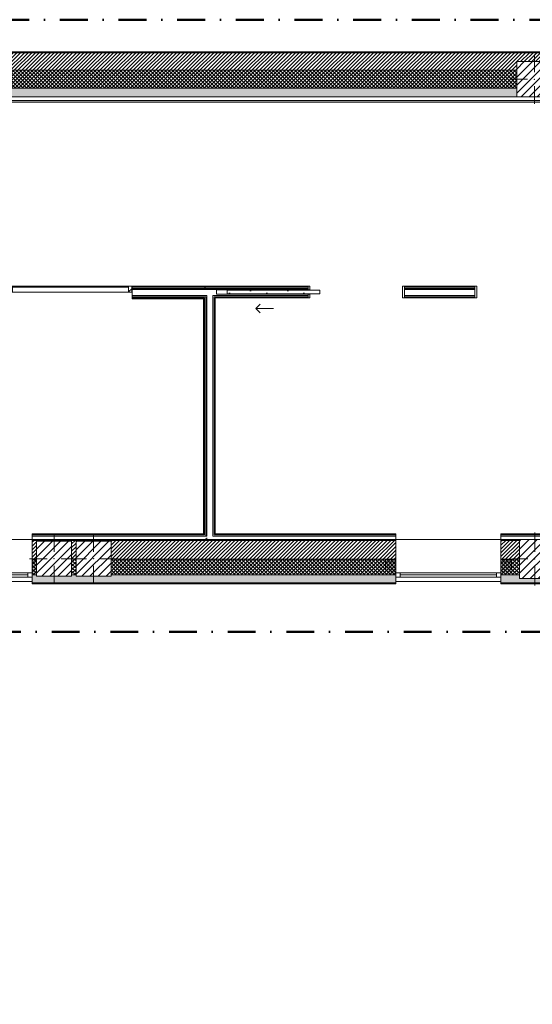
# Model space of a CAD drawing. Header units: millimetres. Extents: x -30280 to 19093, y -17757 to 4746.
# Tile 17 of 33: x -13080 to -7223, y -6505 to 4746. Entities that reach past the tile are written whole.
import ezdxf

# ---------------------------------------------------------------- set-up
doc = ezdxf.new("R2010")
doc.units = ezdxf.units.MM
doc.header["$MEASUREMENT"] = 0
doc.linetypes.add('Punto & Rayas', pattern=[670.277762, 317.5, -176.388889, 0, -176.388874])
doc.linetypes.add('Wipeout_Contour', pattern=[1000, 0, -1000])
for name, color, linetype, lineweight, true_color in [('01_2D_Ambit_Pluma_Nº__242', 7, 'Continuous', 50, 0xfb0013), ('12_FAÇ_Façana_Pluma_Nº__102', 7, 'Continuous', 5, 0xcccccc), ('12_FAÇ_Façana_Pluma_Nº__174', 7, 'Continuous', 13, 0xe4ad2c), ('12_FAÇ_Façana_Pluma_Nº__176', 7, 'Continuous', 15, 0x93a0c6), ('Nuevo_08_E_Envans secs_Pluma_Nº__153', 7, 'Continuous', 25, 0x5a400a), ('Nuevo_08_E_Envans secs_Pluma_Nº__176', 7, 'Continuous', 15, 0x93a0c6), ('Nuevo_08_E_Envans secs_Pluma_Nº__78', 7, 'Continuous', 5, 0x00bb5e), ('Nuevo_Puertas Archicad_Pluma_Nº__3', 7, 'Continuous', 5, 0xa4a4a4), ('Nuevo_Ventanas Archicad_Pluma_Nº__103', 7, 'Continuous', 5, 0xa4a4a6)]:
    doc.layers.add(name, color=color, linetype=linetype, lineweight=lineweight, true_color=true_color)
for name, color, linetype in [('10_ESTR_Pilars', 7, 'Continuous'), ('12_FAÇ_Façana', 7, 'Continuous'), ('Nuevo_08_E_Envans secs', 7, 'Continuous'), ('Nuevo_Puertas Archicad', 7, 'Continuous'), ('Ventanas Archicad', 7, 'Continuous')]:
    doc.layers.add(name, color=color, linetype=linetype)
for name, color, linetype, lineweight in [('10_ESTR_Pilars_Pluma_Nº__20', 1, 'Continuous', 5), ('10_ESTR_Pilars_Pluma_Nº__28', 7, 'Continuous', 20), ('10_ESTR_Pilars_Pluma_Nº__42', 8, 'Continuous', 25), ('12_FAÇ_Façana_Pluma_Nº__1', 7, 'Continuous', 5), ('12_FAÇ_Façana_Pluma_Nº__2', 8, 'Continuous', 5), ('12_FAÇ_Façana_Pluma_Nº__7', 7, 'Continuous', 5), ('Nuevo_08_E_Envans secs_Pluma_Nº__25', 5, 'Continuous', 5), ('Nuevo_08_E_Envans secs_Pluma_Nº__7', 7, 'Continuous', 5), ('Nuevo_Puertas Archicad_Pluma_Nº__1', 7, 'Continuous', 5), ('Nuevo_Ventanas Archicad_Pluma_Nº__1', 7, 'Continuous', 5), ('Ventanas Archicad_Pluma_Nº__1', 7, 'Continuous', 5), ('Ventanas Archicad_Pluma_Nº__7', 7, 'Continuous', 5)]:
    doc.layers.add(name, color=color, linetype=linetype, lineweight=lineweight)
pattern_1 = [(45, (0, 0), (-21.213203, 21.213203), [])]
pattern_2 = [(45, (0, 0), (-21.213203, 21.213203), []), (135, (0, 0), (21.213203, 21.213203), [])]
pattern_3 = [(0, (0, 0), (0, 75), [0, -75])]
pattern_4 = [(0, (0, 0), (0, 779.42), [48.75, -401.25]), (0, (225, 389.7), (0, 779.42), [48.75, -401.25]), (60, (0, 0), (-675, 389.7), [48.75, -401.25]), (60, (450, 0), (-675, 389.7), [48.75, -401.25]), (120, (48.75, 0), (675, 389.7), [48.75, -401.25]), (120, (498.75, 0), (675, 389.7), [48.75, -401.25]), (0, (0, 75), (0, 150), [0, -150, 0, -225]), (45, (75, 75), (-106.066, 106.066), [0, -112.5, 0, -187.5])]
pattern_5 = [(45, (0, 0), (-159.1, 159.1), []), (45, (-53.03, 53.03), (-159.1, 159.1), [])]
pattern_6 = [(45, (0, 0), (-45.96194, 45.96194), [])]

# ---------------------------------------------------------------- blocks, each defined once
blk = doc.blocks.new('Muro_3_1', base_point=(11883, 4378))
at = {"layer": '12_FAÇ_Façana_Pluma_Nº__102', "linetype": 'Continuous', "lineweight": 0, "true_color": 0xe5e5e5}
blk.add_hatch(color=254, dxfattribs=at).paths.add_polyline_path([(-18510, 3963), (-18510, 3863), (-7400, 3863), (-7400, 3963)])
at = {"layer": '12_FAÇ_Façana_Pluma_Nº__174', "linetype": 'Continuous', "lineweight": 13, "true_color": 0xe4ad2c}
h = blk.add_hatch(dxfattribs=at)
h.set_pattern_fill('SATE_Aislamiento_0001', color=42, style=0, pattern_type=2)
h.set_pattern_definition(pattern_2)
h.paths.add_polyline_path([(-18510, 3963), (-7400, 3963), (-7400, 4168), (-18510, 4168)])
at = {"layer": '12_FAÇ_Façana_Pluma_Nº__176', "linetype": 'Continuous', "lineweight": 0, "true_color": 0x495063}
blk.add_hatch(color=251, dxfattribs=at).paths.add_polyline_path([(-25879, 4368), (-1111, 4368), (-1111, 4378), (-25879, 4378)])
at = {"layer": '12_FAÇ_Façana_Pluma_Nº__2', "linetype": 'Continuous', "lineweight": 5}
h = blk.add_hatch(dxfattribs=at)
h.set_pattern_fill('Ceramic_0001', color=8, style=0, pattern_type=2)
h.set_pattern_definition(pattern_1)
h.paths.add_polyline_path([(-1111, 4368), (-25879, 4368), (-25879, 4168), (-21910, 4168), (-21910, 4268), (-21510, 4268), (-21510, 4168), (-18910, 4168), (-18910, 4268), (-18510, 4268), (-18510, 4168), (-7400, 4168), (-7400, 4268), (-7000, 4268), (-7000, 4168), (-2000, 4168), (-2000, 4268), (-1600, 4268), (-1600, 4168), (-1111, 4168)])
at = {"layer": '12_FAÇ_Façana_Pluma_Nº__7', "color": 7, "linetype": 'Continuous', "lineweight": 5}
for p, q in [((-1111, 4368), (-25879, 4368)), ((-7400, 4168), (-18510, 4168)), ((-18510, 3963), (-7400, 3963))]:
    blk.add_line(p, q, dxfattribs=at)
at = {"layer": '12_FAÇ_Façana_Pluma_Nº__7', "color": 7, "linetype": 'Continuous', "lineweight": 5, "flags": 128}
for points in [[(-1111, 4378), (-25879, 4378)], [(-18510, 3863), (-7400, 3863)]]:
    blk.add_lwpolyline(points, dxfattribs=at)
blk = doc.blocks.new('Muro_8_1', base_point=(-7582, -1194))
at = {"layer": '12_FAÇ_Façana_Pluma_Nº__102', "linetype": 'Continuous', "lineweight": 0, "true_color": 0xe5e5e5}
for points in [[(-7371, -1599), (-7582, -1599), (-7582, -1689), (-6926, -1689), (-6926, -1599), (-7021, -1599), (-7021, -1639), (-7371, -1639)], [(-7582, -1699), (-6926, -1699), (-6926, -1689), (-7582, -1689)]]:
    blk.add_hatch(color=254, dxfattribs=at).paths.add_polyline_path(points)
at = {"layer": '12_FAÇ_Façana_Pluma_Nº__174', "linetype": 'Continuous', "lineweight": 13, "true_color": 0xe4ad2c}
h = blk.add_hatch(dxfattribs=at)
h.set_pattern_fill('SATE_Aislamiento_0001', color=42, style=0, pattern_type=2)
h.set_pattern_definition(pattern_2)
h.paths.add_polyline_path([(-7582, -1599), (-7371, -1599), (-7371, -1419), (-7582, -1419)])
h = blk.add_hatch(dxfattribs=at)
h.set_pattern_fill('SATE_Aislamiento_0001', color=42, style=0, pattern_type=2)
h.set_pattern_definition(pattern_2)
h.paths.add_polyline_path([(-7021, -1599), (-6926, -1599), (-6926, -1419), (-7021, -1419)])
at = {"layer": '12_FAÇ_Façana_Pluma_Nº__176', "linetype": 'Continuous', "lineweight": 0, "true_color": 0x495063}
for points in [[(-7582, -1194), (-7582, -1204), (-7371, -1204), (-7371, -1194)], [(-7021, -1194), (-7021, -1204), (-6926, -1204), (-6926, -1194)]]:
    blk.add_hatch(color=251, dxfattribs=at).paths.add_polyline_path(points)
at = {"layer": '12_FAÇ_Façana_Pluma_Nº__2', "linetype": 'Continuous', "lineweight": 5}
h = blk.add_hatch(dxfattribs=at)
h.set_pattern_fill('Ceramic_0001', color=8, style=0, pattern_type=2)
h.set_pattern_definition(pattern_1)
h.paths.add_polyline_path([(-7582, -1419), (-7371, -1419), (-7371, -1204), (-7582, -1204)])
h = blk.add_hatch(dxfattribs=at)
h.set_pattern_fill('Ceramic_0001', color=8, style=0, pattern_type=2)
h.set_pattern_definition(pattern_1)
h.paths.add_polyline_path([(-7021, -1419), (-6926, -1419), (-6926, -1204), (-7021, -1204)])
at = {"layer": '12_FAÇ_Façana_Pluma_Nº__7', "color": 7, "linetype": 'Continuous', "lineweight": 5}
for p, q in [((-7371, -1204), (-7582, -1204)), ((-6926, -1204), (-7021, -1204)), ((-7582, -1419), (-7371, -1419)), ((-7021, -1419), (-6926, -1419)), ((-7582, -1599), (-7371, -1599)), ((-7021, -1599), (-6926, -1599)), ((-7582, -1689), (-6926, -1689))]:
    blk.add_line(p, q, dxfattribs=at)
at = {"layer": '12_FAÇ_Façana_Pluma_Nº__7', "color": 7, "linetype": 'Continuous', "lineweight": 5, "flags": 128}
for points in [[(-7371, -1194), (-7582, -1194)], [(-6926, -1194), (-7021, -1194)], [(-7582, -1419), (-7582, -1424)], [(-6926, -1424), (-6926, -1419)], [(-7582, -1544), (-7582, -1599)], [(-6926, -1599), (-6926, -1544)], [(-7582, -1664), (-7582, -1699)], [(-6926, -1699), (-6926, -1664)], [(-7582, -1699), (-6926, -1699)]]:
    blk.add_lwpolyline(points, dxfattribs=at)
blk = doc.blocks.new('Ventana Vertical Multi-Faja 27_5')
at = {"layer": 'Ventanas Archicad_Pluma_Nº__1', "color": 7, "linetype": 'Continuous', "lineweight": 5}
for p, q in [((-600, 50), (600, 50)), ((-600, 0), (-550, 0)), ((-550, 0), (-550, -50)), ((-550, 0), (550, 0)), ((550, -50), (550, 0)), ((550, 0), (600, 0)), ((-550, -50), (-600, -50)), ((-550, -25), (550, -25)), ((550, -50), (-550, -50)), ((600, -50), (550, -50)), ((-600, -200), (-600, -175)), ((600, -200), (600, -175)), ((-600, -430), (600, -430))]:
    blk.add_line(p, q, dxfattribs=at)
at = {"layer": 'Ventanas Archicad_Pluma_Nº__7', "color": 7, "linetype": 'Continuous', "lineweight": 5}
for p, q in [((-600, 50), (-600, 40)), ((-600, 40), (-600, 0)), ((-600, 40), (-600, 0)), ((-600, 0), (-600, -50)), ((-600, 0), (-600, -50)), ((-600, 0), (-600, -50)), ((-600, 0), (-600, -50)), ((600, 50), (600, 40)), ((600, 40), (600, 0)), ((600, 40), (600, 0)), ((600, 0), (600, -50)), ((600, 0), (600, -50)), ((600, 0), (600, -50)), ((600, 0), (600, -50)), ((-600, -50), (-600, -80)), ((-600, -50), (-600, -80)), ((-600, -80), (-600, -175)), ((-600, -80), (-600, -175)), ((600, -50), (600, -80)), ((600, -50), (600, -80)), ((600, -80), (600, -175)), ((600, -80), (600, -175)), ((-600, -200), (-600, -420)), ((600, -200), (600, -420)), ((-600, -420), (-600, -430)), ((600, -420), (600, -430))]:
    blk.add_line(p, q, dxfattribs=at)
blk = doc.blocks.new('Muro_9_1', base_point=(-8782, -1194))
at = {"layer": '12_FAÇ_Façana', "linetype": 'Continuous', "lineweight": 0, "true_color": 0x000000}
h = blk.add_hatch(dxfattribs=at)
h.set_pattern_fill('Yeso_0001', color=18, style=0, pattern_type=2)
h.set_pattern_definition(pattern_3)
h.paths.add_polyline_path([(-8782, -1424), (-8902, -1424), (-8902, -1449), (-8782, -1449)])
h = blk.add_hatch(dxfattribs=at)
h.set_pattern_fill('Yeso_0001', color=18, style=0, pattern_type=2)
h.set_pattern_definition(pattern_3)
h.paths.add_polyline_path([(-7582, -1424), (-7582, -1449), (-7462, -1449), (-7462, -1424)])
at = {"layer": '12_FAÇ_Façana_Pluma_Nº__102', "linetype": 'Continuous', "lineweight": 0, "true_color": 0xe5e5e5}
for points in [[(-8902, -1544), (-8782, -1664), (-8782, -1449), (-8902, -1449)], [(-7462, -1544), (-7462, -1449), (-7582, -1449), (-7582, -1664)]]:
    blk.add_hatch(color=254, dxfattribs=at).paths.add_polyline_path(points)
at = {"layer": '12_FAÇ_Façana_Pluma_Nº__1', "color": 7, "linetype": 'Continuous', "lineweight": 5}
for p, q in [((-8902, -1424), (-8782, -1424)), ((-8902, -1449), (-8902, -1424)), ((-8782, -1449), (-8902, -1449)), ((-8782, -1424), (-8782, -1449)), ((-7582, -1424), (-7582, -1449)), ((-7462, -1424), (-7582, -1424)), ((-7582, -1449), (-7462, -1449)), ((-7462, -1449), (-7462, -1424))]:
    blk.add_line(p, q, dxfattribs=at)
at = {"layer": '12_FAÇ_Façana_Pluma_Nº__7', "color": 7, "linetype": 'Continuous', "lineweight": 5}
for p, q in [((-8782, -1204), (-8782, -1194)), ((-8782, -1424), (-8782, -1204)), ((-7582, -1204), (-7582, -1194)), ((-7582, -1424), (-7582, -1204)), ((-8902, -1544), (-8902, -1449)), ((-8782, -1544), (-8782, -1449)), ((-8782, -1544), (-8782, -1449)), ((-7582, -1544), (-7582, -1449)), ((-7582, -1544), (-7582, -1449)), ((-7462, -1544), (-7462, -1449)), ((-8782, -1574), (-8782, -1544)), ((-8782, -1574), (-8782, -1544)), ((-8782, -1624), (-8782, -1574)), ((-8782, -1624), (-8782, -1574)), ((-7582, -1574), (-7582, -1544)), ((-7582, -1574), (-7582, -1544)), ((-7582, -1624), (-7582, -1574)), ((-7582, -1624), (-7582, -1574)), ((-8782, -1664), (-8782, -1624)), ((-8782, -1664), (-8782, -1624)), ((-8782, -1674), (-8782, -1664)), ((-7582, -1664), (-7582, -1624)), ((-7582, -1664), (-7582, -1624)), ((-7582, -1674), (-7582, -1664))]:
    blk.add_line(p, q, dxfattribs=at)
at = {"layer": 'Ventanas Archicad', "color": 253, "linetype": 'Continuous', "lineweight": 5, "true_color": 0xa4a4a6, "zscale": 1000, "rotation": 180}
blk.add_blockref('Ventana Vertical Multi-Faja 27_5', (-8182, -1624), dxfattribs=at)
blk = doc.blocks.new('Muro_10_1', base_point=(-12936, -1194))
at = {"layer": '12_FAÇ_Façana_Pluma_Nº__102', "linetype": 'Continuous', "lineweight": 0, "true_color": 0xe5e5e5}
for points in [[(-12936, -1689), (-8782, -1689), (-8782, -1599), (-12036, -1599), (-12036, -1614), (-12436, -1614), (-12436, -1599), (-12487, -1599), (-12487, -1614), (-12887, -1614), (-12887, -1599), (-12936, -1599)], [(-12936, -1699), (-8782, -1699), (-8782, -1689), (-12936, -1689)]]:
    blk.add_hatch(color=254, dxfattribs=at).paths.add_polyline_path(points)
at = {"layer": '12_FAÇ_Façana_Pluma_Nº__174', "linetype": 'Continuous', "lineweight": 13, "true_color": 0xe4ad2c}
h = blk.add_hatch(dxfattribs=at)
h.set_pattern_fill('SATE_Aislamiento_0001', color=42, style=0, pattern_type=2)
h.set_pattern_definition(pattern_2)
h.paths.add_polyline_path([(-12936, -1599), (-12887, -1599), (-12887, -1419), (-12936, -1419)])
h = blk.add_hatch(dxfattribs=at)
h.set_pattern_fill('SATE_Aislamiento_0001', color=42, style=0, pattern_type=2)
h.set_pattern_definition(pattern_2)
h.paths.add_polyline_path([(-12487, -1599), (-12436, -1599), (-12436, -1419), (-12487, -1419)])
h = blk.add_hatch(dxfattribs=at)
h.set_pattern_fill('SATE_Aislamiento_0001', color=42, style=0, pattern_type=2)
h.set_pattern_definition(pattern_2)
h.paths.add_polyline_path([(-12036, -1599), (-8782, -1599), (-8782, -1419), (-12036, -1419)])
at = {"layer": '12_FAÇ_Façana_Pluma_Nº__176', "linetype": 'Continuous', "lineweight": 0, "true_color": 0x495063}
blk.add_hatch(color=251, dxfattribs=at).paths.add_polyline_path([(-8782, -1194), (-12936, -1194), (-12936, -1204), (-8782, -1204)])
at = {"layer": '12_FAÇ_Façana_Pluma_Nº__2', "linetype": 'Continuous', "lineweight": 5}
h = blk.add_hatch(dxfattribs=at)
h.set_pattern_fill('Ceramic_0001', color=8, style=0, pattern_type=2)
h.set_pattern_definition(pattern_1)
h.paths.add_polyline_path([(-8782, -1204), (-12936, -1204), (-12936, -1419), (-12887, -1419), (-12887, -1214), (-12487, -1214), (-12487, -1419), (-12436, -1419), (-12436, -1214), (-12036, -1214), (-12036, -1419), (-8782, -1419)])
at = {"layer": '12_FAÇ_Façana_Pluma_Nº__7', "color": 7, "linetype": 'Continuous', "lineweight": 5}
for p, q in [((-8782, -1204), (-12936, -1204)), ((-12936, -1419), (-12887, -1419)), ((-12487, -1419), (-12436, -1419)), ((-12036, -1419), (-8782, -1419)), ((-12936, -1599), (-12887, -1599)), ((-12487, -1599), (-12436, -1599)), ((-12036, -1599), (-8782, -1599)), ((-12936, -1689), (-8782, -1689))]:
    blk.add_line(p, q, dxfattribs=at)
at = {"layer": '12_FAÇ_Façana_Pluma_Nº__7', "color": 7, "linetype": 'Continuous', "lineweight": 5, "flags": 128}
for points in [[(-8782, -1194), (-12936, -1194)], [(-12936, -1419), (-12936, -1424)], [(-8782, -1424), (-8782, -1419)], [(-12936, -1544), (-12936, -1599)], [(-8782, -1599), (-8782, -1544)], [(-12936, -1664), (-12936, -1699)], [(-8782, -1699), (-8782, -1664)], [(-12936, -1699), (-8782, -1699)]]:
    blk.add_lwpolyline(points, dxfattribs=at)
blk = doc.blocks.new('Muro_11_1', base_point=(-14136, -1194))
at = {"layer": '12_FAÇ_Façana', "linetype": 'Continuous', "lineweight": 0, "true_color": 0x000000}
h = blk.add_hatch(dxfattribs=at)
h.set_pattern_fill('Yeso_0001', color=18, style=0, pattern_type=2)
h.set_pattern_definition(pattern_3)
h.paths.add_polyline_path([(-14136, -1424), (-14256, -1424), (-14256, -1449), (-14136, -1449)])
h = blk.add_hatch(dxfattribs=at)
h.set_pattern_fill('Yeso_0001', color=18, style=0, pattern_type=2)
h.set_pattern_definition(pattern_3)
h.paths.add_polyline_path([(-12936, -1424), (-12936, -1449), (-12816, -1449), (-12816, -1424)])
at = {"layer": '12_FAÇ_Façana_Pluma_Nº__102', "linetype": 'Continuous', "lineweight": 0, "true_color": 0xe5e5e5}
for points in [[(-14256, -1544), (-14136, -1664), (-14136, -1449), (-14256, -1449)], [(-12816, -1544), (-12816, -1449), (-12936, -1449), (-12936, -1664)]]:
    blk.add_hatch(color=254, dxfattribs=at).paths.add_polyline_path(points)
at = {"layer": '12_FAÇ_Façana_Pluma_Nº__1', "color": 7, "linetype": 'Continuous', "lineweight": 5}
for p, q in [((-14256, -1424), (-14136, -1424)), ((-14256, -1449), (-14256, -1424)), ((-14136, -1449), (-14256, -1449)), ((-14136, -1424), (-14136, -1449)), ((-12936, -1424), (-12936, -1449)), ((-12816, -1424), (-12936, -1424)), ((-12936, -1449), (-12816, -1449)), ((-12816, -1449), (-12816, -1424))]:
    blk.add_line(p, q, dxfattribs=at)
at = {"layer": '12_FAÇ_Façana_Pluma_Nº__7', "color": 7, "linetype": 'Continuous', "lineweight": 5}
for p, q in [((-14136, -1204), (-14136, -1194)), ((-14136, -1424), (-14136, -1204)), ((-12936, -1204), (-12936, -1194)), ((-12936, -1424), (-12936, -1204)), ((-14256, -1544), (-14256, -1449)), ((-14136, -1544), (-14136, -1449)), ((-14136, -1544), (-14136, -1449)), ((-12936, -1544), (-12936, -1449)), ((-12936, -1544), (-12936, -1449)), ((-12816, -1544), (-12816, -1449)), ((-14136, -1574), (-14136, -1544)), ((-14136, -1574), (-14136, -1544)), ((-14136, -1624), (-14136, -1574)), ((-14136, -1624), (-14136, -1574)), ((-12936, -1574), (-12936, -1544)), ((-12936, -1574), (-12936, -1544)), ((-12936, -1624), (-12936, -1574)), ((-12936, -1624), (-12936, -1574)), ((-14136, -1664), (-14136, -1624)), ((-14136, -1664), (-14136, -1624)), ((-14136, -1674), (-14136, -1664)), ((-12936, -1664), (-12936, -1624)), ((-12936, -1664), (-12936, -1624)), ((-12936, -1674), (-12936, -1664))]:
    blk.add_line(p, q, dxfattribs=at)
at = {"layer": 'Ventanas Archicad', "color": 253, "linetype": 'Continuous', "lineweight": 5, "true_color": 0xa4a4a6, "zscale": 1000, "rotation": 180}
blk.add_blockref('Ventana Vertical Multi-Faja 27_5', (-13536, -1624), dxfattribs=at)
blk = doc.blocks.new('Muro_68_1', base_point=(-10846, -1129))
at = {"layer": 'Nuevo_08_E_Envans secs_Pluma_Nº__25', "color": 5, "linetype": 'Continuous', "lineweight": 5}
for p, q in [((-10974, -1135), (-10980, -1135)), ((-10980, -1194), (-10978, -1194)), ((-10968, -1141), (-10974, -1141)), ((-10955, -1154), (-10968, -1154)), ((-10942, -1154), (-10955, -1154)), ((-10872, -1155), (-10859, -1155))]:
    blk.add_line(p, q, dxfattribs=at)
at = {"layer": 'Nuevo_08_E_Envans secs_Pluma_Nº__78', "color": 112, "linetype": 'Continuous', "lineweight": 5, "true_color": 0x00bb5e}
for p, q in [((-10974, 1695), (-10980, 1695)), ((-10968, 1695), (-10974, 1695)), ((-10968, 1689), (-10974, 1689)), ((-10955, 1689), (-10968, 1689)), ((-10955, 1676), (-10968, 1676)), ((-10968, 1580), (-10955, 1580)), ((-10942, 1663), (-10955, 1663)), ((-10955, 1593), (-10942, 1593)), ((-10955, 1567), (-10955, 1580)), ((-10872, 1663), (-10942, 1663)), ((-10942, 1580), (-10942, 1593)), ((-10942, -1154), (-10942, 1580)), ((-10859, 1593), (-10872, 1593)), ((-10872, -1142), (-10872, 1593)), ((-10859, -1135), (-10859, 1580)), ((-10980, 1561), (-10974, 1561)), ((-10974, 1567), (-10968, 1567)), ((-10974, 1555), (-10974, 1561)), ((-10974, -1129), (-10974, 1555)), ((-10968, 1561), (-10968, 1567)), ((-10968, -1135), (-10968, 1561)), ((-10955, -1141), (-10955, 1567)), ((-10974, -1135), (-10974, -1129)), ((-10974, -1195), (-10974, -1192)), ((-10968, -1141), (-10968, -1135)), ((-10968, -1195), (-10968, -1189)), ((-10955, -1154), (-10955, -1141)), ((-10955, -1195), (-10955, -1183)), ((-10942, -1195), (-10942, -1176)), ((-10872, -1142), (-10872, -1142)), ((-10872, -1155), (-10872, -1142)), ((-10859, -1142), (-10859, -1135))]:
    blk.add_line(p, q, dxfattribs=at)
at = {"layer": 'Nuevo_08_E_Envans secs_Pluma_Nº__78', "color": 112, "linetype": 'Continuous', "lineweight": 5, "true_color": 0x00bb5e, "flags": 128}
for points in [[(-10980, 1701), (-10974, 1701)], [(-10980, 1555), (-10980, -1129)], [(-10846, -1129), (-10846, 1567)], [(-10980, -1194), (-10980, -1195)], [(-10980, -1195), (-10974, -1195)], [(-10974, -1195), (-10968, -1195)], [(-10968, -1195), (-10955, -1195)], [(-10955, -1195), (-10942, -1195)], [(-10942, -1195), (-10872, -1195)]]:
    blk.add_lwpolyline(points, dxfattribs=at)
at = {"layer": 'Nuevo_08_E_Envans secs_Pluma_Nº__78', "color": 112, "linetype": 'Continuous', "lineweight": 5, "true_color": 0x00bb5e}
for p in [(-10974, 1695), (-10968, 1689), (-10955, 1676), (-10942, 1663)]:
    blk.add_point(p, dxfattribs=at)
blk = doc.blocks.new('Muro_69_1', base_point=(-10846, 1555))
at = {"layer": 'Nuevo_08_E_Envans secs_Pluma_Nº__78', "color": 112, "linetype": 'Continuous', "lineweight": 5, "true_color": 0x00bb5e}
for p, q in [((-11796, 1695), (-10980, 1695)), ((-11796, 1689), (-10980, 1689)), ((-10974, 1695), (-10980, 1695)), ((-10974, 1689), (-10980, 1689)), ((-10968, 1689), (-10974, 1689)), ((-11796, 1676), (-10980, 1676)), ((-11796, 1663), (-10980, 1663)), ((-11796, 1593), (-10980, 1593)), ((-11796, 1580), (-10980, 1580)), ((-10974, 1676), (-10980, 1676)), ((-10974, 1663), (-10980, 1663)), ((-10980, 1593), (-10974, 1593)), ((-10980, 1580), (-10974, 1580)), ((-10968, 1676), (-10974, 1676)), ((-10968, 1663), (-10974, 1663)), ((-10974, 1593), (-10968, 1593)), ((-10974, 1580), (-10968, 1580)), ((-10955, 1676), (-10968, 1676)), ((-10955, 1663), (-10968, 1663)), ((-10968, 1593), (-10955, 1593)), ((-10968, 1580), (-10955, 1580)), ((-10942, 1663), (-10955, 1663)), ((-10955, 1593), (-10942, 1593)), ((-11796, 1567), (-10980, 1567)), ((-11796, 1561), (-10980, 1561)), ((-10980, 1567), (-10974, 1567)), ((-10980, 1561), (-10974, 1561)), ((-10974, 1567), (-10968, 1567))]:
    blk.add_line(p, q, dxfattribs=at)
at = {"layer": 'Nuevo_08_E_Envans secs_Pluma_Nº__78', "color": 112, "linetype": 'Continuous', "lineweight": 5, "true_color": 0x00bb5e, "flags": 128}
for points in [[(-10980, 1701), (-11796, 1701)], [(-11796, 1695), (-11796, 1701)], [(-11796, 1689), (-11796, 1695)], [(-11796, 1676), (-11796, 1689)], [(-11796, 1663), (-11796, 1676)], [(-11796, 1593), (-11796, 1663)], [(-11796, 1580), (-11796, 1593)], [(-11796, 1567), (-11796, 1580)], [(-11796, 1561), (-11796, 1567)], [(-11796, 1555), (-11796, 1561)], [(-11796, 1555), (-10980, 1555)]]:
    blk.add_lwpolyline(points, dxfattribs=at)
blk = doc.blocks.new('Puerta Corredera Empotrada 27_5')
at = {"layer": 'Nuevo_Puertas Archicad', "linetype": 'Continuous', "lineweight": 0, "true_color": 0xffffff}
h = blk.add_hatch(dxfattribs=at)
h.set_pattern_fill('Hormigón_en_Masa_0001', style=0, pattern_type=2)
h.set_pattern_definition(pattern_4)
h.paths.add_polyline_path([(416, -47), (416, -87), (1476, -87), (1476, -47)])
at = {"layer": 'Nuevo_Puertas Archicad_Pluma_Nº__1', "color": 7, "linetype": 'Continuous', "lineweight": 5}
for p, q in [((-530, 0), (-550, 0)), ((-550, 0), (-550, -134)), ((-550, 0), (-550, -13)), ((-550, 0), (-550, -13)), ((-530, -134), (-530, 0)), ((550, 0), (530, 0)), ((530, 0), (530, -42)), ((550, -42), (550, 0)), ((550, 0), (550, -13)), ((550, 0), (550, -13)), ((-550, -13), (-550, -26)), ((-550, -13), (-550, -26)), ((-550, -26), (-550, -96)), ((-550, -26), (-550, -96)), ((-550, -96), (-550, -109)), ((-550, -96), (-550, -109)), ((-550, -109), (-550, -122)), ((-550, -109), (-550, -122)), ((416, -47), (1476, -47)), ((416, -87), (416, -47)), ((1476, -87), (416, -87)), ((530, -42), (550, -42)), ((550, -92), (530, -92)), ((530, -92), (530, -134)), ((550, -13), (550, -26)), ((550, -13), (550, -26)), ((550, -26), (550, -42)), ((550, -26), (550, -42)), ((550, -134), (550, -92)), ((550, -92), (550, -96)), ((550, -92), (550, -96)), ((550, -96), (550, -109)), ((550, -96), (550, -109)), ((550, -109), (550, -122)), ((550, -109), (550, -122)), ((1476, -47), (1476, -87)), ((-550, -122), (-550, -128)), ((-550, -122), (-550, -128)), ((-550, -128), (-550, -134)), ((-550, -128), (-550, -134)), ((-550, -134), (-530, -134)), ((530, -134), (550, -134)), ((550, -122), (550, -128)), ((550, -122), (550, -128)), ((550, -128), (550, -134)), ((550, -128), (550, -134))]:
    blk.add_line(p, q, dxfattribs=at)
at = {"layer": 'Nuevo_Puertas Archicad_Pluma_Nº__3', "color": 253, "linetype": 'Continuous', "lineweight": 5, "true_color": 0xa4a4a4}
for p, q in [((946, 120), (1146, 120)), ((1146, 120), (1096, 170)), ((1146, 120), (1096, 70))]:
    blk.add_line(p, q, dxfattribs=at)
blk = doc.blocks.new('Puerta Corredera Empotrada 27_6')
at = {"layer": 'Nuevo_Puertas Archicad', "linetype": 'Continuous', "lineweight": 0, "true_color": 0xffffff}
h = blk.add_hatch(dxfattribs=at)
h.set_pattern_fill('Hormigón_en_Masa_0001', style=0, pattern_type=2)
h.set_pattern_definition(pattern_4)
h.paths.add_polyline_path([(416, -47), (416, -87), (1476, -87), (1476, -47)])
at = {"layer": 'Nuevo_Puertas Archicad_Pluma_Nº__1', "color": 7, "linetype": 'Continuous', "lineweight": 5}
for p, q in [((-530, 0), (-550, 0)), ((-550, 0), (-550, -134)), ((-550, 0), (-550, -13)), ((-550, 0), (-550, -13)), ((-530, -134), (-530, 0)), ((550, 0), (530, 0)), ((530, 0), (530, -42)), ((550, -42), (550, 0)), ((550, 0), (550, -13)), ((550, 0), (550, -13)), ((-550, -13), (-550, -26)), ((-550, -13), (-550, -26)), ((-550, -26), (-550, -96)), ((-550, -26), (-550, -96)), ((-550, -96), (-550, -109)), ((-550, -96), (-550, -109)), ((-550, -109), (-550, -122)), ((-550, -109), (-550, -122)), ((416, -47), (1476, -47)), ((416, -87), (416, -47)), ((1476, -87), (416, -87)), ((530, -42), (550, -42)), ((550, -92), (530, -92)), ((530, -92), (530, -134)), ((550, -13), (550, -26)), ((550, -13), (550, -26)), ((550, -26), (550, -42)), ((550, -26), (550, -42)), ((550, -134), (550, -92)), ((550, -92), (550, -96)), ((550, -92), (550, -96)), ((550, -96), (550, -109)), ((550, -96), (550, -109)), ((550, -109), (550, -122)), ((550, -109), (550, -122)), ((1476, -47), (1476, -87)), ((-550, -122), (-550, -128)), ((-550, -122), (-550, -128)), ((-550, -128), (-550, -134)), ((-550, -128), (-550, -134)), ((-550, -134), (-530, -134)), ((530, -134), (550, -134)), ((550, -122), (550, -128)), ((550, -122), (550, -128)), ((550, -128), (550, -134)), ((550, -128), (550, -134))]:
    blk.add_line(p, q, dxfattribs=at)
at = {"layer": 'Nuevo_Puertas Archicad_Pluma_Nº__3', "color": 253, "linetype": 'Continuous', "lineweight": 5, "true_color": 0xa4a4a4}
for p, q in [((946, 120), (1146, 120)), ((1146, 120), (1096, 170)), ((1146, 120), (1096, 70))]:
    blk.add_line(p, q, dxfattribs=at)
blk = doc.blocks.new('Muro_132_1', base_point=(-10846, 1567))
at = {"layer": 'Nuevo_08_E_Envans secs_Pluma_Nº__78', "color": 112, "linetype": 'Continuous', "lineweight": 5, "true_color": 0x00bb5e}
for p, q in [((-10968, 1695), (-10974, 1695)), ((-10968, 1695), (-9785, 1695)), ((-10955, 1689), (-10968, 1689)), ((-10955, 1689), (-9785, 1689)), ((-9785, 1695), (-9785, 1701)), ((-9785, 1689), (-9785, 1695)), ((-9785, 1676), (-9785, 1689)), ((-8685, 1695), (-8685, 1701)), ((-8685, 1695), (-7878, 1695)), ((-8685, 1689), (-8685, 1695)), ((-8685, 1689), (-7878, 1689)), ((-8685, 1676), (-8685, 1689)), ((-7878, 1695), (-7878, 1701)), ((-7878, 1689), (-7878, 1695)), ((-7878, 1676), (-7878, 1689)), ((-10955, 1676), (-9785, 1676)), ((-10872, 1663), (-10942, 1663)), ((-10872, 1663), (-9785, 1663)), ((-10859, 1593), (-10872, 1593)), ((-10859, 1593), (-9785, 1593)), ((-10859, 1580), (-9785, 1580)), ((-10830, 1659), (-9785, 1659)), ((-10830, 1609), (-10830, 1659)), ((-9785, 1609), (-10830, 1609)), ((-9785, 1663), (-9785, 1676)), ((-9785, 1659), (-9785, 1663)), ((-9785, 1593), (-9785, 1609)), ((-9785, 1580), (-9785, 1593)), ((-9785, 1567), (-9785, 1580)), ((-8685, 1676), (-7878, 1676)), ((-8685, 1663), (-8685, 1676)), ((-8685, 1663), (-7878, 1663)), ((-8685, 1593), (-8685, 1663)), ((-8685, 1593), (-7878, 1593)), ((-8685, 1580), (-8685, 1593)), ((-8685, 1580), (-7878, 1580)), ((-8685, 1567), (-8685, 1580)), ((-7878, 1663), (-7878, 1676)), ((-7878, 1593), (-7878, 1663)), ((-7878, 1580), (-7878, 1593)), ((-7878, 1567), (-7878, 1580))]:
    blk.add_line(p, q, dxfattribs=at)
at = {"layer": 'Nuevo_08_E_Envans secs_Pluma_Nº__78', "color": 112, "linetype": 'Continuous', "lineweight": 5, "true_color": 0x00bb5e, "flags": 128}
for points in [[(-9785, 1701), (-10974, 1701)], [(-7878, 1701), (-8685, 1701)], [(-10846, 1567), (-9785, 1567)], [(-8685, 1567), (-7878, 1567)]]:
    blk.add_lwpolyline(points, dxfattribs=at)
at = {"layer": 'Nuevo_Puertas Archicad', "color": 253, "linetype": 'Continuous', "lineweight": 5, "true_color": 0xa4a4a6, "zscale": 1000, "rotation": 180}
blk.add_blockref('Puerta Corredera Empotrada 27_5', (-9235, 1567), dxfattribs=at)
at = {"layer": 'Nuevo_Puertas Archicad', "color": 253, "linetype": 'Continuous', "lineweight": 5, "true_color": 0xa4a4a6, "xscale": -1, "zscale": 1000, "rotation": 180}
blk.add_blockref('Puerta Corredera Empotrada 27_6', (-7328, 1567), dxfattribs=at)
blk = doc.blocks.new('Muro_133_1', base_point=(-12936, -1129))
at = {"layer": 'Nuevo_08_E_Envans secs_Pluma_Nº__25', "color": 5, "linetype": 'Continuous', "lineweight": 5}
for p, q in [((-10980, -1135), (-12936, -1135)), ((-10980, -1141), (-12936, -1141)), ((-10980, -1154), (-12936, -1154)), ((-10974, -1135), (-10980, -1135)), ((-10974, -1141), (-10980, -1141)), ((-10974, -1154), (-10980, -1154)), ((-10980, -1194), (-10978, -1194)), ((-10968, -1141), (-10974, -1141)), ((-10968, -1154), (-10974, -1154)), ((-10955, -1154), (-10968, -1154)), ((-10942, -1154), (-10955, -1154))]:
    blk.add_line(p, q, dxfattribs=at)
at = {"layer": 'Nuevo_08_E_Envans secs_Pluma_Nº__25', "color": 5, "linetype": 'Continuous', "lineweight": 5, "flags": 128}
for points in [[(-10980, -1129), (-12936, -1129)], [(-12936, -1129), (-12936, -1135)], [(-12936, -1135), (-12936, -1141)], [(-12936, -1141), (-12936, -1154)], [(-12936, -1154), (-12936, -1194)], [(-12936, -1194), (-10980, -1194)]]:
    blk.add_lwpolyline(points, dxfattribs=at)
blk = doc.blocks.new('Ventana Escaparate 27_5')
at = {"layer": 'Nuevo_Ventanas Archicad_Pluma_Nº__103', "linetype": 'Continuous', "lineweight": 5, "true_color": 0xa4a4a6}
h = blk.add_hatch(dxfattribs=at)
h.set_pattern_fill('Acero_0001', color=253, style=0, pattern_type=2)
h.set_pattern_definition(pattern_5)
h.paths.add_polyline_path([(-703, 0), (-703, -70), (-663, -70), (-663, 0)])
h = blk.add_hatch(dxfattribs=at)
h.set_pattern_fill('Acero_0001', color=253, style=0, pattern_type=2)
h.set_pattern_definition(pattern_5)
h.paths.add_polyline_path([(663, 0), (663, -70), (703, -70), (703, 0)])
at = {"layer": 'Nuevo_Ventanas Archicad_Pluma_Nº__1', "color": 7, "linetype": 'Continuous', "lineweight": 5}
for p, q in [((-703, 0), (703, 0)), ((-703, 0), (703, 0)), ((-703, 0), (-703, -70)), ((-663, 0), (-703, 0)), ((-703, -5), (-703, 0)), ((-703, -5), (-703, 0)), ((-663, -70), (-663, 0)), ((663, 0), (663, -70)), ((703, 0), (663, 0)), ((703, -70), (703, 0)), ((703, -5), (703, 0)), ((703, -5), (703, 0)), ((-703, -65), (-703, -5)), ((-703, -65), (-703, -5)), ((-703, -70), (-703, -65)), ((-703, -70), (-703, -65)), ((-703, -70), (703, -70)), ((-703, -70), (703, -70)), ((-703, -70), (-663, -70)), ((-663, -10), (663, -10)), ((663, -70), (703, -70)), ((703, -65), (703, -5)), ((703, -65), (703, -5)), ((703, -70), (703, -65)), ((703, -70), (703, -65))]:
    blk.add_line(p, q, dxfattribs=at)
blk = doc.blocks.new('Ventana Escaparate 27_6')
at = {"layer": 'Nuevo_Ventanas Archicad_Pluma_Nº__103', "linetype": 'Continuous', "lineweight": 5, "true_color": 0xa4a4a6}
h = blk.add_hatch(dxfattribs=at)
h.set_pattern_fill('Acero_0001', color=253, style=0, pattern_type=2)
h.set_pattern_definition(pattern_5)
h.paths.add_polyline_path([(-544, 0), (-544, -70), (-504, -70), (-504, 0)])
h = blk.add_hatch(dxfattribs=at)
h.set_pattern_fill('Acero_0001', color=253, style=0, pattern_type=2)
h.set_pattern_definition(pattern_5)
h.paths.add_polyline_path([(504, 0), (504, -70), (544, -70), (544, 0)])
at = {"layer": 'Nuevo_Ventanas Archicad_Pluma_Nº__1', "color": 7, "linetype": 'Continuous', "lineweight": 5}
for p, q in [((-544, 0), (544, 0)), ((-544, 0), (544, 0)), ((-544, 0), (-544, -70)), ((-504, 0), (-544, 0)), ((-544, -5), (-544, 0)), ((-544, -5), (-544, 0)), ((-504, -70), (-504, 0)), ((504, 0), (504, -70)), ((544, 0), (504, 0)), ((544, -70), (544, 0)), ((544, -5), (544, 0)), ((544, -5), (544, 0)), ((-544, -65), (-544, -5)), ((-544, -65), (-544, -5)), ((-544, -70), (-544, -65)), ((-544, -70), (-544, -65)), ((-544, -70), (544, -70)), ((-544, -70), (544, -70)), ((-544, -70), (-504, -70)), ((-504, -10), (504, -10)), ((504, -70), (544, -70)), ((544, -65), (544, -5)), ((544, -65), (544, -5)), ((544, -70), (544, -65)), ((544, -70), (544, -65))]:
    blk.add_line(p, q, dxfattribs=at)
blk = doc.blocks.new('Puerta 27_10')
at = {"layer": 'Nuevo_Puertas Archicad', "linetype": 'Continuous', "lineweight": 0, "true_color": 0xffffff}
h = blk.add_hatch(dxfattribs=at)
h.set_pattern_fill('Hormigón_en_Masa_0001', style=0, pattern_type=2)
h.set_pattern_definition(pattern_4)
h.paths.add_polyline_path([(422, 844), (382, 844), (382, 794), (422, 794)])
h = blk.add_hatch(dxfattribs=at)
h.set_pattern_fill('Hormigón_en_Masa_0001', style=0, pattern_type=2)
h.set_pattern_definition(pattern_4)
h.paths.add_polyline_path([(382, 0), (422, 0), (422, 50), (382, 50)])
at = {"layer": 'Nuevo_Puertas Archicad_Pluma_Nº__1', "color": 7, "linetype": 'Continuous', "lineweight": 5}
for p, q in [((382, 794), (382, 844)), ((382, 844), (422, 844)), ((422, 794), (382, 794)), ((402, 794), (402, 50)), ((422, 844), (422, 794)), ((-422, 0), (-450, 0)), ((-450, 0), (-450, -70)), ((-450, 0), (-450, -5)), ((-450, 0), (-450, -5)), ((-422, -40), (-422, 0)), ((382, 0), (382, 50)), ((382, 50), (422, 50)), ((422, 0), (382, 0)), ((422, 50), (422, 0)), ((450, 0), (422, 0)), ((422, 0), (422, -40)), ((450, -70), (450, 0)), ((450, 0), (450, -5)), ((450, 0), (450, -5)), ((-450, -5), (-450, -65)), ((-450, -5), (-450, -65)), ((-450, -65), (-450, -70)), ((-450, -65), (-450, -70)), ((-450, -70), (-410, -70)), ((-410, -40), (-422, -40)), ((-410, -70), (-410, -40)), ((422, -40), (410, -40)), ((410, -40), (410, -70)), ((410, -70), (450, -70)), ((450, -5), (450, -65)), ((450, -5), (450, -65)), ((450, -65), (450, -70)), ((450, -65), (450, -70))]:
    blk.add_line(p, q, dxfattribs=at)
at = {"layer": 'Nuevo_Puertas Archicad_Pluma_Nº__1', "color": 7, "linetype": 'Continuous', "lineweight": 5, "flags": 128}
for points in [[(402, 794), (402, 50), (382, 50), (382, 794)], [(422, 794), (422, 50), (402, 50), (402, 794)]]:
    blk.add_lwpolyline(points, close=True, dxfattribs=at)
at = {"layer": 'Nuevo_Puertas Archicad_Pluma_Nº__3', "color": 253, "linetype": 'Continuous', "lineweight": 5, "true_color": 0xa4a4a4}
blk.add_arc((422, 0), 844, 90, 180, dxfattribs=at)
blk = doc.blocks.new('Muro_134_1', base_point=(-11796, 1701))
at = {"layer": 'Nuevo_08_E_Envans secs_Pluma_Nº__153', "color": 48, "linetype": 'Continuous', "lineweight": 25, "true_color": 0x5a400a}
for p, q in [((-15190, 1696), (-15190, 1701)), ((-15190, 1636), (-15190, 1696)), ((-11796, 1696), (-11796, 1701)), ((-11796, 1636), (-11796, 1696)), ((-15190, 1631), (-15190, 1636)), ((-11796, 1631), (-11796, 1636))]:
    blk.add_line(p, q, dxfattribs=at)
at = {"layer": 'Nuevo_Puertas Archicad', "color": 253, "linetype": 'Continuous', "lineweight": 5, "true_color": 0xa4a4a6, "zscale": 1000, "rotation": 180}
blk.add_blockref('Puerta 27_10', (-13651, 1631), dxfattribs=at)
at = {"layer": 'Nuevo_Ventanas Archicad_Pluma_Nº__1', "color": 7, "linetype": 'Continuous', "lineweight": 5, "zscale": 1000}
for name, p in [('Ventana Escaparate 27_6', (-14646, 1701)), ('Ventana Escaparate 27_5', (-12499, 1701))]:
    blk.add_blockref(name, p, dxfattribs=at)
blk = doc.blocks.new('Muro_149_1', base_point=(-10846, -1129))
at = {"layer": 'Nuevo_08_E_Envans secs_Pluma_Nº__25', "color": 5, "linetype": 'Continuous', "lineweight": 5}
for p, q in [((-10872, -1155), (-10859, -1155)), ((-8782, -1142), (-10859, -1142)), ((-8782, -1155), (-10859, -1155))]:
    blk.add_line(p, q, dxfattribs=at)
at = {"layer": 'Nuevo_08_E_Envans secs_Pluma_Nº__25', "color": 5, "linetype": 'Continuous', "lineweight": 5, "flags": 128}
for points in [[(-10872, -1195), (-8782, -1195)], [(-8782, -1129), (-10846, -1129)], [(-8782, -1129), (-8782, -1142)], [(-8782, -1142), (-8782, -1155)], [(-8782, -1155), (-8782, -1195)]]:
    blk.add_lwpolyline(points, dxfattribs=at)
blk = doc.blocks.new('Muro_150_1', base_point=(-7582, -1129))
at = {"layer": 'Nuevo_08_E_Envans secs_Pluma_Nº__25', "color": 5, "linetype": 'Continuous', "lineweight": 5}
for p, q in [((-6926, -1142), (-7582, -1142)), ((-6926, -1155), (-7582, -1155))]:
    blk.add_line(p, q, dxfattribs=at)
at = {"layer": 'Nuevo_08_E_Envans secs_Pluma_Nº__25', "color": 5, "linetype": 'Continuous', "lineweight": 5, "flags": 128}
for points in [[(-6926, -1129), (-7582, -1129)], [(-7582, -1129), (-7582, -1142)], [(-7582, -1142), (-7582, -1155)], [(-7582, -1155), (-7582, -1195)], [(-7582, -1195), (-7371, -1195)], [(-7021, -1195), (-6926, -1195)], [(-6926, -1129), (-6926, -1142)], [(-6926, -1142), (-6926, -1155)], [(-6926, -1155), (-6926, -1195)]]:
    blk.add_lwpolyline(points, dxfattribs=at)
blk = doc.blocks.new('Muro_157_1', base_point=(-25879, 3803))
at = {"layer": 'Nuevo_08_E_Envans secs_Pluma_Nº__176', "linetype": 'Continuous', "lineweight": 0, "true_color": 0x495063}
blk.add_hatch(color=251, dxfattribs=at).paths.add_polyline_path([(-18761, 3803), (-1111, 3803), (-1111, 3823), (-18761, 3823)])
at = {"layer": 'Nuevo_08_E_Envans secs_Pluma_Nº__7', "color": 7, "linetype": 'Continuous', "lineweight": 5}
blk.add_line((-18761, 3823), (-1111, 3823), dxfattribs=at)
at = {"layer": 'Nuevo_08_E_Envans secs_Pluma_Nº__7', "color": 7, "linetype": 'Continuous', "lineweight": 5, "flags": 128}
for points in [[(-7400, 3863), (-18510, 3863)], [(-18761, 3803), (-1111, 3803)]]:
    blk.add_lwpolyline(points, dxfattribs=at)
blk = doc.blocks.new('Pilar_3_1', base_point=(-12687, -1414))
at = {"color": 254, "linetype": 'Wipeout_Contour', "lineweight": 0, "ltscale": 51067.711875}
blk.add_wipeout([(-12887, -1614), (-12487, -1614), (-12487, -1214), (-12887, -1214)], dxfattribs=at).dxf.layer = '10_ESTR_Pilars'
at = {"layer": '10_ESTR_Pilars_Pluma_Nº__42', "linetype": 'Continuous', "lineweight": 25}
h = blk.add_hatch(dxfattribs=at)
h.set_pattern_fill('00_GCT_trama_45º_e1_400__05', color=8, style=0, pattern_type=2)
h.set_pattern_definition(pattern_6)
h.paths.add_polyline_path([(-12887, -1614), (-12487, -1614), (-12487, -1214), (-12887, -1214)])
at = {"layer": '10_ESTR_Pilars_Pluma_Nº__20', "color": 1, "linetype": 'Continuous', "lineweight": 5}
for p, q in [((-12687, -1334), (-12687, -1134)), ((-12767, -1414), (-12967, -1414)), ((-12607, -1414), (-12407, -1414)), ((-12687, -1494), (-12687, -1694))]:
    blk.add_line(p, q, dxfattribs=at)
blk.add_point((-12687, -1414), dxfattribs=at)
at = {"layer": '10_ESTR_Pilars_Pluma_Nº__28', "color": 7, "linetype": 'Continuous', "lineweight": 20, "flags": 128}
blk.add_lwpolyline([(-12887, -1614), (-12487, -1614), (-12487, -1214), (-12887, -1214)], close=True, dxfattribs=at)
blk = doc.blocks.new('Pilar_4_1', base_point=(-12236, -1414))
at = {"color": 254, "linetype": 'Wipeout_Contour', "lineweight": 0, "ltscale": 49275.645073}
blk.add_wipeout([(-12436, -1614), (-12036, -1614), (-12036, -1214), (-12436, -1214)], dxfattribs=at).dxf.layer = '10_ESTR_Pilars'
at = {"layer": '10_ESTR_Pilars_Pluma_Nº__42', "linetype": 'Continuous', "lineweight": 25}
h = blk.add_hatch(dxfattribs=at)
h.set_pattern_fill('00_GCT_trama_45º_e1_400__05', color=8, style=0, pattern_type=2)
h.set_pattern_definition(pattern_6)
h.paths.add_polyline_path([(-12436, -1614), (-12036, -1614), (-12036, -1214), (-12436, -1214)])
at = {"layer": '10_ESTR_Pilars_Pluma_Nº__20', "color": 1, "linetype": 'Continuous', "lineweight": 5}
for p, q in [((-12236, -1334), (-12236, -1134)), ((-12316, -1414), (-12516, -1414)), ((-12156, -1414), (-11956, -1414)), ((-12236, -1494), (-12236, -1694))]:
    blk.add_line(p, q, dxfattribs=at)
blk.add_point((-12236, -1414), dxfattribs=at)
at = {"layer": '10_ESTR_Pilars_Pluma_Nº__28', "color": 7, "linetype": 'Continuous', "lineweight": 20, "flags": 128}
blk.add_lwpolyline([(-12436, -1614), (-12036, -1614), (-12036, -1214), (-12436, -1214)], close=True, dxfattribs=at)
blk = doc.blocks.new('Pilar_5_1', base_point=(-7196, -1416))
at = {"color": 254, "linetype": 'Wipeout_Contour', "lineweight": 0, "ltscale": 29350.059715}
blk.add_wipeout([(-7371, -1639), (-7021, -1639), (-7021, -1194), (-7371, -1194)], dxfattribs=at).dxf.layer = '10_ESTR_Pilars'
at = {"layer": '10_ESTR_Pilars_Pluma_Nº__42', "linetype": 'Continuous', "lineweight": 25}
h = blk.add_hatch(dxfattribs=at)
h.set_pattern_fill('00_GCT_trama_45º_e1_400__05', color=8, style=0, pattern_type=2)
h.set_pattern_definition(pattern_6)
h.paths.add_polyline_path([(-7371, -1639), (-7021, -1639), (-7021, -1194), (-7371, -1194)])
at = {"layer": '10_ESTR_Pilars_Pluma_Nº__20', "color": 1, "linetype": 'Continuous', "lineweight": 5}
for p, q in [((-7196, -1336), (-7196, -1114)), ((-7276, -1416), (-7451, -1416)), ((-7116, -1416), (-6941, -1416)), ((-7196, -1496), (-7196, -1719))]:
    blk.add_line(p, q, dxfattribs=at)
blk.add_point((-7196, -1416), dxfattribs=at)
at = {"layer": '10_ESTR_Pilars_Pluma_Nº__28', "color": 7, "linetype": 'Continuous', "lineweight": 20, "flags": 128}
blk.add_lwpolyline([(-7371, -1639), (-7021, -1639), (-7021, -1194), (-7371, -1194)], close=True, dxfattribs=at)
blk = doc.blocks.new('Pilar_33_1', base_point=(-7200, 4066))
at = {"color": 254, "linetype": 'Wipeout_Contour', "lineweight": 0, "ltscale": 33086.01735}
blk.add_wipeout([(-7400, 3863), (-7000, 3863), (-7000, 4268), (-7400, 4268)], dxfattribs=at).dxf.layer = '10_ESTR_Pilars'
at = {"layer": '10_ESTR_Pilars_Pluma_Nº__42', "linetype": 'Continuous', "lineweight": 25}
h = blk.add_hatch(dxfattribs=at)
h.set_pattern_fill('00_GCT_trama_45º_e1_400__05', color=8, style=0, pattern_type=2)
h.set_pattern_definition(pattern_6)
h.paths.add_polyline_path([(-7400, 3863), (-7000, 3863), (-7000, 4268), (-7400, 4268)])
at = {"layer": '10_ESTR_Pilars_Pluma_Nº__20', "color": 1, "linetype": 'Continuous', "lineweight": 5}
for p, q in [((-7200, 4146), (-7200, 4348)), ((-7280, 4066), (-7480, 4066)), ((-7120, 4066), (-6920, 4066)), ((-7200, 3986), (-7200, 3783))]:
    blk.add_line(p, q, dxfattribs=at)
blk.add_point((-7200, 4066), dxfattribs=at)
at = {"layer": '10_ESTR_Pilars_Pluma_Nº__28', "color": 7, "linetype": 'Continuous', "lineweight": 20, "flags": 128}
blk.add_lwpolyline([(-7400, 3863), (-7000, 3863), (-7000, 4268), (-7400, 4268)], close=True, dxfattribs=at)

msp = doc.modelspace()

# ---------------------------------------------------------------- linework, layer by layer
at = {"layer": '01_2D_Ambit_Pluma_Nº__242', "color": 1, "linetype": 'Punto & Rayas', "lineweight": 50, "true_color": 0xfb0013, "flags": 128}
msp.add_lwpolyline([(-28417, -2250), (-28417, 4746), (7590, 4746), (7590, -1865), (6643, -1865), (6643, -11393), (6643, -17757), (-18986, -17757), (-18986, -11835), (-2448, -11835), (-2448, -2250)], close=True, dxfattribs=at)

# ---------------------------------------------------------------- block references
at = {"layer": '12_FAÇ_Façana', "color": 7, "lineweight": 20}
for name, p in [('Muro_3_1', (11883, 4378)), ('Muro_11_1', (-14136, -1194)), ('Muro_10_1', (-12936, -1194)), ('Muro_9_1', (-8782, -1194)), ('Muro_8_1', (-7582, -1194))]:
    msp.add_blockref(name, p, dxfattribs=at)
at = {"layer": 'Nuevo_08_E_Envans secs', "color": 7, "lineweight": 20}
msp.add_blockref('Muro_157_1', (-25879, 3803), dxfattribs=at)
at = {"layer": 'Nuevo_08_E_Envans secs', "color": 48, "lineweight": 25, "true_color": 0x5a400a}
msp.add_blockref('Muro_134_1', (-11796, 1701), dxfattribs=at)
at = {"layer": 'Nuevo_08_E_Envans secs', "color": 112, "lineweight": 5, "true_color": 0x00bb5e}
for name, p in [('Muro_69_1', (-10846, 1555)), ('Muro_68_1', (-10846, -1129)), ('Muro_132_1', (-10846, 1567))]:
    msp.add_blockref(name, p, dxfattribs=at)
at = {"layer": 'Nuevo_08_E_Envans secs', "color": 5, "lineweight": 5}
for name, p in [('Muro_133_1', (-12936, -1129)), ('Muro_149_1', (-10846, -1129)), ('Muro_150_1', (-7582, -1129))]:
    msp.add_blockref(name, p, dxfattribs=at)

# ---------------------------------------------------------------- next in the draw order: block references
at = {"layer": '10_ESTR_Pilars', "color": 7, "lineweight": 20}
for name, p in [('Pilar_33_1', (-7200, 4066)), ('Pilar_5_1', (-7196, -1416)), ('Pilar_3_1', (-12687, -1414))]:
    msp.add_blockref(name, p, dxfattribs=at)

# ---------------------------------------------------------------- next in the draw order: block references
msp.add_blockref('Pilar_4_1', (-12236, -1414), dxfattribs=at)

doc.saveas('drawing.dxf')
